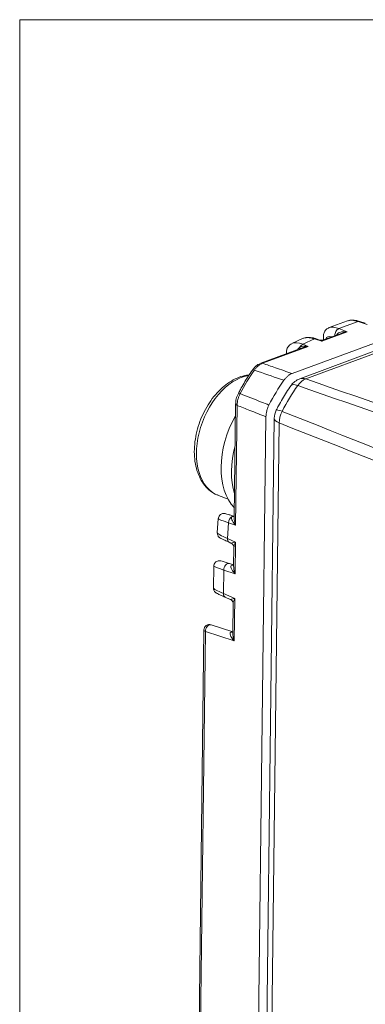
# Model space of a CAD drawing. Header units: millimetres. Extents: x 4 to 836, y 3 to 589.
# Tile 9 of 94: x 173 to 192, y 164 to 218. Entities that reach past the tile are written whole.
import ezdxf

# ---------------------------------------------------------------- set-up
doc = ezdxf.new("R2010")
doc.units = ezdxf.units.MM
doc.layers.add('1', color=7, linetype='Continuous', true_color=0xffffff)

msp = doc.modelspace()

# ---------------------------------------------------------------- linework, layer by layer
at = {"layer": '1', "color": 251, "linetype": 'Continuous', "lineweight": 18}
for p in [(172.88, 100.016), (308.295, 218.172)]:
    msp.add_line(p, (172.88, 218.172), dxfattribs=at)
at = {"layer": '1', "color": 27, "linetype": 'Continuous', "lineweight": 18}
for p, q in [((187.855, 198.715), (221.624, 211.221)), ((190.907, 201.612), (189.905, 201.241)), ((191.886, 201.479), (191.583, 201.578)), ((190.609, 200.937), (189.591, 200.56)), ((188.433, 200.638), (187.848, 200.364)), ((189.394, 200.556), (189.187, 200.624)), ((188.461, 200.142), (186.133, 199.28)), ((184.907, 197.629), (184.906, 197.628)), ((184.756, 197.041), (184.68, 190.813)), ((185.679, 135.695), (186.422, 196.337)), ((183.803, 190.736), (183.747, 189.958)), ((184.665, 190.856), (184.67, 190.858)), ((184.407, 189.435), (184.5, 189.394)), ((184.659, 189.147), (184.647, 188.14)), ((183.554, 188.118), (183.539, 186.913)), ((184.64, 188.191), (184.413, 188.266)), ((184.632, 188.183), (184.638, 188.185)), ((184.183, 186.416), (184.462, 186.293)), ((184.621, 186.046), (184.602, 184.451)), ((184.595, 184.502), (183.407, 184.894)), ((183.013, 184.613), (182.654, 155.292)), ((184.587, 184.494), (184.592, 184.496))]:
    msp.add_line(p, q, dxfattribs=at)
at = {"layer": '1', "color": 27, "linetype": 'Continuous', "lineweight": 13}
for p, q in [((191.486, 201.574), (190.436, 201.185)), ((191.988, 201.41), (191.486, 201.574)), ((190.896, 201.006), (189.496, 200.487)), ((190.436, 201.185), (190.896, 201.006)), ((189.09, 200.619), (188.457, 200.323)), ((189.496, 200.487), (189.09, 200.619)), ((188.748, 200.21), (186.233, 199.279)), ((188.457, 200.323), (188.748, 200.21)), ((184.837, 196.962), (184.757, 190.373)), ((184.371, 190.501), (184.309, 189.634)), ((184.757, 190.373), (184.371, 190.501)), ((184.309, 189.634), (184.745, 189.443)), ((184.745, 189.443), (184.724, 187.7)), ((184.101, 187.906), (184.085, 186.615)), ((184.724, 187.7), (184.101, 187.906)), ((184.085, 186.615), (184.707, 186.342)), ((184.707, 186.342), (184.679, 184.012)), ((183.095, 184.534), (182.736, 155.213)), ((184.679, 184.012), (183.095, 184.534))]:
    msp.add_line(p, q, dxfattribs=at)
at = {"layer": '1', "color": 252, "linetype": 'Continuous', "lineweight": 18}
for p, q in [((192.564, 200.009), (188.278, 198.421)), ((186.879, 196.259), (186.123, 134.444))]:
    msp.add_line(p, q, dxfattribs=at)
at = {"layer": '1', "color": 252, "linetype": 'Continuous', "lineweight": 13}
for p, q in [((192.895, 200.005), (188.612, 198.419)), ((187.151, 195.996), (186.524, 144.763))]:
    msp.add_line(p, q, dxfattribs=at)
at = {"layer": '1', "color": 9, "linetype": 'Continuous', "lineweight": 18}
msp.add_line((183.81, 192.003), (184.342, 191.799), dxfattribs=at)
at = {"layer": '1', "color": 252, "linetype": 'Continuous', "lineweight": 18}
for centre, start, end in [((188.625, 197.484), 110.3217, 144.7462), ((187.879, 196.247), 152.9636, 179.2985)]:
    msp.add_arc(centre, 1, start, end, dxfattribs=at)
at = {"layer": '1', "color": 27, "linetype": 'Continuous', "lineweight": 18}
msp.add_arc((183.313, 184.609), 0.3, 71.7557, 179.2985, dxfattribs=at)
for centre, major_axis, ratio, start_param, end_param in [((192.352, 200.014), (1.578, -1.512), 0.384873, 2.464842, 2.956781), ((189.853, 199.094), (1.54, -1.457), 0.420348, 2.427351, 2.977562), ((188.752, 199.929), (0.607, 0.091), 0.45399, 1.50931, 2.001218), ((190.94, 193.874), (-2.904, -7.552), 0.648836, 4.345624, 4.54628)]:
    msp.add_ellipse(centre, major_axis=major_axis, ratio=ratio, start_param=start_param, end_param=end_param, dxfattribs=at)
at = {"layer": '1', "color": 27, "linetype": 'Continuous', "lineweight": 13}
for centre, major_axis, ratio, start_param, end_param in [((191.49, 201.293), (0.093, 0.285), 0.649501, 0.000005, 0.485064), ((191.298, 199.624), (1.495, -1.554), 0.354913, 2.496008, 2.992031), ((190.44, 200.904), (-0.109, -0.28), 0.704328, 3.664529, 5.376285), ((190.9, 200.725), (0.595, -0.093), 0.460805, 1.649672, 3.185562), ((190.9, 200.725), (0.607, 0.091), 0.45399, 1.50931, 2.00125), ((189.224, 198.8), (1.468, -1.501), 0.388932, 2.456191, 3.007633), ((189.094, 200.339), (-0.093, -0.285), 0.649501, 3.141597, 3.626657), ((189.5, 200.206), (0.167, -0.349), 0.403362, 2.288839, 2.773898), ((189.5, 200.206), (0.147, 0.356), 0.388311, 0.345166, 0.837075), ((191.116, 199.404), (1.362, -1.289), 0.303248, 2.673719, 3.312408), ((188.461, 200.042), (-0.109, -0.28), 0.704328, 3.664529, 4.562581), ((188.752, 199.929), (0.595, -0.093), 0.460805, 1.649672, 2.547725), ((188.104, 200.278), (-0.197, 0.226), 0.263091, 3.514069, 3.956344), ((186.238, 198.998), (-0.104, 0.281), 0.660741, 5.791265, 6.290933), ((189.299, 194.505), (2.875, 7.476), 0.648836, 1.208125, 1.400594), ((185.923, 198.735), (-0.246, 0.172), 0.269957, 5.486709, 6.282684), ((185.173, 197.491), (-0.266, 0.138), 0.128888, 5.460543, 6.282652), ((185.056, 197.038), (-0.3, 0.004), 0.377404, 6.268679, 7.042767), ((185.764, 190.114), (1.961, -0.623), 0.03625, 3.150757, 3.933742), ((184.589, 190.576), (0.094, 0.285), 0.693048, 0.544656, 2.055975), ((184.975, 190.449), (0.43, -0.388), 0.355674, 3.006521, 4.51784), ((184.555, 191.135), (-0.115, 0.277), 0.647992, 2.651891, 3.11189), ((184.975, 190.449), (-0.198, 0.608), 0.361332, 0.817508, 1.577102), ((185.702, 189.249), (1.954, -0.713), 0.076815, 3.163565, 3.94697), ((184.527, 189.71), (-0.121, -0.275), 0.663761, 5.262254, 6.283174), ((184.964, 189.518), (0.465, 0.123), 0.039846, 3.165998, 4.212493), ((184.964, 189.518), (0.272, 0.459), 0.296595, 1.907391, 2.666966), ((185.546, 187.502), (1.993, -0.616), 0.02842, 3.150208, 3.909587), ((184.319, 187.981), (-0.094, -0.285), 0.693048, 3.141602, 5.197568), ((184.942, 187.776), (0.43, -0.388), 0.355674, 2.981951, 4.51784), ((184.531, 187.911), (0.118, 0.277), 0.605038, 0.014907, 0.571305), ((184.523, 188.462), (-0.115, 0.277), 0.647992, 2.651891, 3.11189), ((184.942, 187.776), (-0.198, 0.608), 0.361332, 0.817508, 1.577102), ((185.53, 186.206), (1.991, -0.71), 0.067494, 3.164734, 3.924308), ((184.304, 186.69), (-0.121, -0.275), 0.663761, 5.262254, 6.283174), ((184.926, 186.417), (0.465, 0.123), 0.039846, 3.165998, 4.212493), ((184.926, 186.417), (0.272, 0.459), 0.296595, 1.907391, 2.671348), ((183.313, 184.609), (0.094, 0.285), 0.693048, 0.000009, 2.055975), ((183.313, 184.609), (0.3, -0.004), 0.377404, 3.141601, 3.901174), ((184.897, 184.087), (0.43, -0.388), 0.355674, 2.981951, 4.51784), ((184.485, 184.223), (0.118, 0.277), 0.605038, 0.014907, 0.571305), ((184.477, 184.773), (-0.115, 0.277), 0.647992, 2.651891, 3.11189), ((184.897, 184.087), (-0.198, 0.608), 0.361332, 0.817508, 1.577102)]:
    msp.add_ellipse(centre, major_axis=major_axis, ratio=ratio, start_param=start_param, end_param=end_param, dxfattribs=at)
at = {"layer": '1', "color": 9, "linetype": 'Continuous', "lineweight": 13}
msp.add_ellipse((185.066, 195.27), major_axis=(1.256, 3.267), ratio=0.648836, start_param=0.37936, end_param=3.141507, dxfattribs=at)
at = {"layer": '1', "color": 252, "linetype": 'Continuous', "lineweight": 13}
for centre, major_axis, ratio, start_param, end_param in [((188.625, 197.484), (-0.328, -0.945), 0.669712, 3.63929, 4.318416), ((188.625, 197.484), (-0.347, 0.938), 0.660741, 5.791265, 6.283205), ((191.625, 193.611), (2.863, 7.445), 0.648836, 1.198517, 1.410201), ((188.625, 197.484), (-0.817, 0.577), 0.27678, 5.488551, 6.282702), ((187.879, 196.247), (0.891, -0.455), 0.121677, 2.318157, 3.141322), ((187.879, 196.247), (-0.367, -0.93), 0.676105, 4.557943, 5.237068), ((187.879, 196.247), (1, -0.012), 0.377404, 3.141581, 3.901174)]:
    msp.add_ellipse(centre, major_axis=major_axis, ratio=ratio, start_param=start_param, end_param=end_param, dxfattribs=at)
at = {"layer": '1', "color": 9, "linetype": 'Continuous', "lineweight": 18}
for centre, start_param, end_param in [((186.771, 194.614), 1.336561, 2.842856), ((187.339, 194.396), 1.722289, 2.457127)]:
    msp.add_ellipse(centre, major_axis=(1.436, 3.733), ratio=0.648836, start_param=start_param, end_param=end_param, dxfattribs=at)
at = {"layer": '1', "color": 27, "linetype": 'Continuous', "lineweight": 18}
for points, knots in [([(191.583, 201.578), (191.529, 201.596), (191.368, 201.64), (191.154, 201.669), (191.001, 201.637), (190.944, 201.618)], [0, 0, 0, 0, 0.229592, 0.701058, 1, 1, 1, 1]), ([(189.9, 201.237), (189.836, 201.213), (189.72, 201.143), (189.603, 200.96), (189.572, 200.759), (189.588, 200.632), (189.603, 200.565)], [0, 0, 0, 0, 0.227698, 0.486241, 0.731588, 1, 1, 1, 1]), ([(187.848, 200.353), (187.805, 200.337), (187.7, 200.281), (187.584, 200.113), (187.548, 199.941), (187.548, 199.841), (187.551, 199.807)], [0, 0, 0, 0, 0.19324, 0.523021, 0.834363, 1, 1, 1, 1]), ([(189.187, 200.624), (189.133, 200.642), (188.971, 200.687), (188.742, 200.716), (188.578, 200.686), (188.509, 200.664)], [0, 0, 0, 0, 0.21504, 0.655838, 1, 1, 1, 1]), ([(186.135, 199.27), (186.103, 199.262), (185.993, 199.226), (185.833, 199.101), (185.725, 198.972), (185.68, 198.902)], [0, 0, 0, 0, 0.177295, 0.615689, 1, 1, 1, 1]), ([(185.676, 198.906), (185.591, 198.784), (185.36, 198.437), (185.106, 198.006), (184.942, 197.697), (184.907, 197.629)], [0, 0, 0, 0, 0.303632, 0.848201, 1, 1, 1, 1]), ([(187.855, 198.715), (187.814, 198.7), (187.774, 198.681), (187.715, 198.645), (187.696, 198.632), (187.657, 198.605), (187.637, 198.59), (187.58, 198.542), (187.506, 198.471), (187.439, 198.387), (187.407, 198.341)], [0, 0, 0, 0, 0.25, 0.25, 0.375, 0.375, 0.5, 0.5, 0.75, 1, 1, 1, 1]), ([(184.914, 197.624), (184.884, 197.575), (184.813, 197.433), (184.763, 197.227), (184.759, 197.086), (184.761, 197.043)], [0, 0, 0, 0, 0.276979, 0.782419, 1, 1, 1, 1]), ([(186.588, 196.981), (186.561, 196.931), (186.538, 196.879), (186.508, 196.799), (186.499, 196.772), (186.481, 196.718), (186.474, 196.69), (186.452, 196.608), (186.431, 196.498), (186.422, 196.39), (186.422, 196.337)], [0, 0, 0, 0, 0.25, 0.25, 0.375, 0.375, 0.5, 0.5, 0.75, 1, 1, 1, 1]), ([(184.627, 190.879), (184.602, 190.888), (184.492, 190.923), (184.337, 190.972), (184.218, 191.001), (184.159, 191.017), (184.072, 191.017), (183.998, 191.001), (183.915, 190.957), (183.844, 190.879), (183.806, 190.795), (183.806, 190.743), (183.807, 190.727)], [0, 0, 0, 0, 0.066852, 0.299132, 0.545088, 0.691214, 0.736173, 0.783465, 0.841235, 0.905224, 0.971633, 1, 1, 1, 1]), ([(184.572, 190.856), (184.591, 190.864), (184.61, 190.869), (184.646, 190.871), (184.663, 190.868), (184.679, 190.862)], [0, 0, 0, 0, 0.5, 0.5, 1, 1, 1, 1]), ([(183.751, 189.942), (183.749, 189.927), (183.747, 189.884), (183.767, 189.821), (183.8, 189.761), (183.836, 189.721), (183.864, 189.696), (183.89, 189.678), (183.923, 189.658), (183.976, 189.63), (184.097, 189.573), (184.263, 189.498), (184.379, 189.447), (184.407, 189.435)], [0, 0, 0, 0, 0.028847, 0.080205, 0.124233, 0.161424, 0.192878, 0.228021, 0.287356, 0.432371, 0.673093, 0.925167, 1, 1, 1, 1]), ([(184.48, 189.402), (184.512, 189.391), (184.569, 189.358), (184.638, 189.271), (184.661, 189.19), (184.658, 189.156), (184.657, 189.151)], [0, 0, 0, 0, 0.307942, 0.632292, 0.945834, 1, 1, 1, 1]), ([(184.413, 188.266), (184.368, 188.281), (184.242, 188.322), (184.071, 188.375), (183.971, 188.402), (183.909, 188.414), (183.854, 188.417), (183.791, 188.411), (183.712, 188.384), (183.631, 188.324), (183.571, 188.231), (183.548, 188.149), (183.555, 188.105), (183.556, 188.101)], [0, 0, 0, 0, 0.113637, 0.336404, 0.571169, 0.664265, 0.7078, 0.748701, 0.800021, 0.858855, 0.92259, 0.991605, 1, 1, 1, 1]), ([(183.543, 186.892), (183.542, 186.872), (183.547, 186.827), (183.573, 186.765), (183.608, 186.714), (183.641, 186.682), (183.667, 186.661), (183.694, 186.644), (183.732, 186.622), (183.803, 186.587), (183.953, 186.517), (184.101, 186.452), (184.183, 186.416)], [0, 0, 0, 0, 0.039019, 0.089315, 0.132415, 0.16802, 0.199838, 0.240915, 0.322115, 0.523494, 0.766761, 1, 1, 1, 1]), ([(184.442, 186.301), (184.474, 186.29), (184.531, 186.257), (184.6, 186.17), (184.623, 186.089), (184.62, 186.055), (184.62, 186.05)], [0, 0, 0, 0, 0.307942, 0.632292, 0.945834, 1, 1, 1, 1])]:
    msp.add_open_spline(points, degree=3, knots=knots, dxfattribs=at)
for points, degree in [([(189.584, 200.56), (189.493, 200.525), (189.401, 200.558)], 2), ([(184.567, 190.853), (184.569, 190.854), (184.57, 190.855), (184.572, 190.856)], 3), ([(184.683, 190.861), (184.627, 190.879)], 1)]:
    msp.add_open_spline(points, degree=degree, dxfattribs=at)
at = {"layer": '1', "color": 27, "linetype": 'Continuous', "lineweight": 13}
for points, knots in [([(188.171, 200.036), (188.173, 200.043), (188.175, 200.049), (188.182, 200.063), (188.186, 200.07), (188.195, 200.084), (188.2, 200.091), (188.21, 200.104), (188.216, 200.11), (188.228, 200.122), (188.234, 200.127), (188.254, 200.142), (188.268, 200.152), (188.283, 200.16)], [0, 0, 0, 0, 0.124439, 0.124439, 0.270366, 0.270366, 0.416293, 0.416293, 0.56222, 0.56222, 0.708146, 0.708146, 1, 1, 1, 1]), ([(186.233, 199.279), (186.193, 199.264), (186.112, 199.225), (186.034, 199.169), (185.957, 199.105), (185.92, 199.069), (185.867, 199.01), (185.849, 198.99), (185.816, 198.947), (185.799, 198.925), (185.784, 198.902)], [0, 0, 0, 0, 0.25, 0.5, 0.5, 0.75, 0.75, 0.875, 0.875, 1, 1, 1, 1]), ([(185.005, 197.61), (184.978, 197.559), (184.932, 197.455), (184.897, 197.347), (184.868, 197.236), (184.857, 197.18), (184.846, 197.098), (184.843, 197.071), (184.839, 197.016), (184.838, 196.989), (184.837, 196.962)], [0, 0, 0, 0, 0.25, 0.5, 0.5, 0.75, 0.75, 0.875, 0.875, 1, 1, 1, 1]), ([(185.005, 197.61), (185.395, 197.455), (185.785, 197.3), (186.313, 197.091), (186.45, 197.036), (186.588, 196.981)], [0, 0, 0, 0, 0.739697, 0.739697, 1, 1, 1, 1]), ([(186.422, 196.337), (186.126, 196.454), (185.829, 196.571), (185.301, 196.779), (185.069, 196.871), (184.837, 196.962)], [0, 0, 0, 0, 0.560865, 0.560865, 1, 1, 1, 1])]:
    msp.add_open_spline(points, degree=3, knots=knots, dxfattribs=at)
at = {"layer": '1', "color": 27, "linetype": 'Continuous', "lineweight": 13, "extrusion": (-1.40474e-10, -4.0393e-10, -1)}
msp.add_open_spline([(186.233, 199.279), (186.471, 199.196), (186.708, 199.114), (187.249, 198.926), (187.552, 198.82), (187.855, 198.715)], degree=3, knots=[0, 0, 0, 0, 0.439135, 0.439135, 1, 1, 1, 1], dxfattribs=at)
at = {"layer": '1', "color": 27, "linetype": 'Continuous', "lineweight": 13, "extrusion": (-8.33656e-10, -2.41437e-09, -1)}
msp.add_open_spline([(187.407, 198.341), (186.939, 198.503), (186.471, 198.665), (185.93, 198.852), (185.857, 198.877), (185.784, 198.902)], degree=3, knots=[0, 0, 0, 0, 0.86501, 0.86501, 1, 1, 1, 1], dxfattribs=at)
at = {"layer": '1', "color": 9, "linetype": 'Continuous', "lineweight": 18}
msp.add_open_spline([(185.494, 198.641), (185.449, 198.637), (185.264, 198.612), (184.936, 198.52), (184.517, 198.315), (184.111, 198.026), (183.73, 197.661), (183.384, 197.229), (183.084, 196.744), (182.837, 196.22), (182.65, 195.67), (182.528, 195.108), (182.474, 194.55), (182.492, 194.008), (182.583, 193.498), (182.747, 193.035), (182.98, 192.631), (183.279, 192.309), (183.557, 192.106), (183.739, 192.039), (183.792, 192.023)], degree=3, knots=[0, 0, 0, 0, 0.018287, 0.075501, 0.133978, 0.193516, 0.253644, 0.313942, 0.374207, 0.434428, 0.49466, 0.554971, 0.615429, 0.676107, 0.737034, 0.798082, 0.858808, 0.918557, 0.976807, 1, 1, 1, 1], dxfattribs=at)
at = {"layer": '1', "color": 252, "linetype": 'Continuous', "lineweight": 13}
for points in [[(188.612, 198.419), (195.803, 195.919), (202.998, 193.42), (210.196, 190.922)], [(209.778, 190.591), (202.572, 193.077), (195.368, 195.564), (188.167, 198.049)], [(187.315, 196.635), (194.332, 193.845), (201.351, 191.051), (208.37, 188.254)], [(208.228, 187.658), (201.203, 190.442), (194.177, 193.221), (187.151, 195.996)]]:
    msp.add_open_spline(points, degree=3, dxfattribs=at)
at = {"layer": '1', "color": 252, "linetype": 'Continuous', "lineweight": 18}
msp.add_open_spline([(187.808, 198.061), (187.721, 197.937), (187.477, 197.576), (187.206, 197.118), (187.03, 196.782), (186.989, 196.701)], degree=3, knots=[0, 0, 0, 0, 0.290418, 0.831291, 1, 1, 1, 1], dxfattribs=at)

doc.saveas('drawing.dxf')
